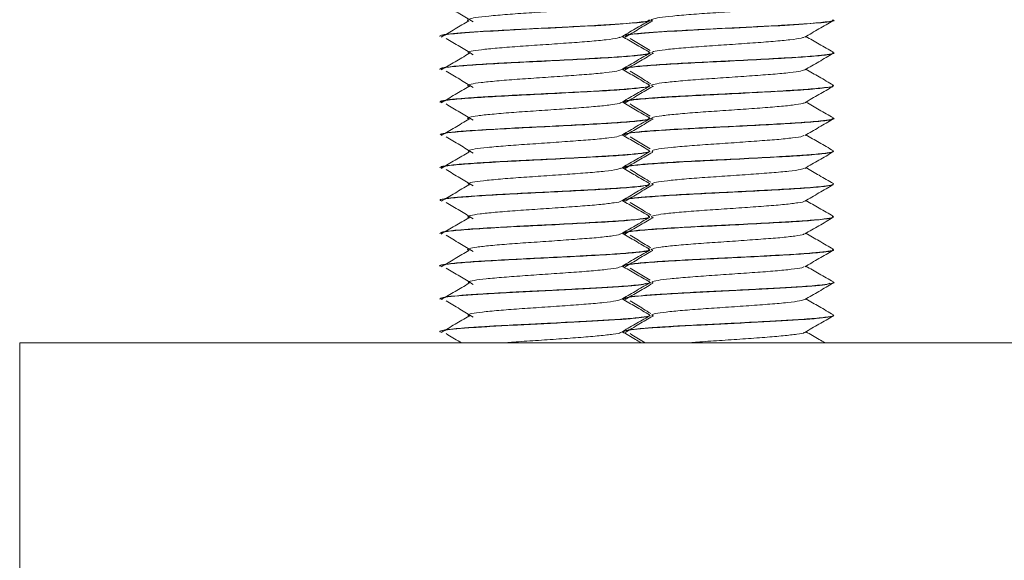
# Model space of a CAD drawing. Header units: millimetres. Extents: x -480 to 1549, y -2911 to -293.
# Tile 97 of 106: x 1358 to 1396, y -376 to -356. Entities that reach past the tile are written whole.
import ezdxf

# ---------------------------------------------------------------- set-up
doc = ezdxf.new("R2010")
doc.units = ezdxf.units.MM

msp = doc.modelspace()

# ---------------------------------------------------------------- linework, layer by layer
at = {"color": 7, "linetype": 'Continuous', "lineweight": 15}
for p, q in [((1382.349, -355.81), (1382.349, -355.799)), ((1389.349, -355.81), (1389.349, -355.799)), ((1374.349, -356.425), (1374.349, -356.435)), ((1381.349, -356.425), (1381.349, -356.435)), ((1382.349, -357.059), (1382.349, -357.05)), ((1389.349, -357.059), (1389.349, -357.05)), ((1374.349, -357.675), (1374.349, -357.684)), ((1381.349, -357.675), (1381.349, -357.684)), ((1382.349, -358.31), (1382.349, -358.3)), ((1389.349, -358.31), (1389.349, -358.3)), ((1374.349, -358.925), (1374.349, -358.935)), ((1381.349, -358.925), (1381.349, -358.935)), ((1382.349, -359.56), (1382.349, -359.55)), ((1389.349, -359.56), (1389.349, -359.55)), ((1374.349, -360.175), (1374.349, -360.184)), ((1381.349, -360.175), (1381.349, -360.184)), ((1382.349, -360.81), (1382.349, -360.8)), ((1389.349, -360.81), (1389.349, -360.8)), ((1374.349, -361.425), (1374.349, -361.435)), ((1381.349, -361.425), (1381.349, -361.435)), ((1382.349, -362.06), (1382.349, -362.05)), ((1389.349, -362.06), (1389.349, -362.05)), ((1374.349, -362.675), (1374.349, -362.684)), ((1381.349, -362.675), (1381.349, -362.684)), ((1382.349, -363.309), (1382.349, -363.3)), ((1389.349, -363.309), (1389.349, -363.3)), ((1374.349, -363.925), (1374.349, -363.935)), ((1381.349, -363.925), (1381.349, -363.935)), ((1382.349, -364.56), (1382.349, -364.55)), ((1389.349, -364.56), (1389.349, -364.55)), ((1374.349, -365.175), (1374.349, -365.185)), ((1381.349, -365.175), (1381.349, -365.185)), ((1382.349, -365.809), (1382.349, -365.8)), ((1389.349, -365.809), (1389.349, -365.8)), ((1374.349, -366.425), (1374.349, -366.434)), ((1381.349, -366.425), (1381.349, -366.434)), ((1382.349, -367.06), (1382.349, -367.05)), ((1389.349, -367.06), (1389.349, -367.05)), ((1374.349, -367.675), (1374.349, -367.685)), ((1381.349, -367.675), (1381.349, -367.685)), ((1358.349, -378.098), (1358.349, -368.098)), ((1358.349, -368.098), (1508.349, -368.098))]:
    msp.add_line(p, q, dxfattribs=at)
for points, knots in [([(1374.594, -355.254), (1374.765, -355.357), (1375.107, -355.565), (1375.446, -355.772), (1375.616, -355.876)], [0, 0, 0, 0, 0.500067, 1, 1, 1, 1]), ([(1375.457, -355.835), (1375.457, -355.835), (1375.37, -355.817), (1375.431, -355.773), (1375.676, -355.712), (1376.195, -355.655), (1376.9, -355.592), (1377.741, -355.533), (1378.638, -355.473), (1379.505, -355.41), (1380.274, -355.354), (1380.85, -355.291), (1381.179, -355.242), (1381.209, -355.214), (1381.217, -355.205)], [0, 0, 0, 0, 0.00021, 0.0965, 0.192864, 0.287585, 0.38445, 0.479619, 0.575418, 0.672101, 0.766699, 0.8634, 0.95916, 1, 1, 1, 1]), ([(1382.457, -355.835), (1382.457, -355.835), (1382.37, -355.817), (1382.43, -355.773), (1382.676, -355.712), (1383.195, -355.655), (1383.9, -355.592), (1384.741, -355.533), (1385.638, -355.473), (1386.505, -355.41), (1387.274, -355.354), (1387.85, -355.291), (1388.179, -355.242), (1388.209, -355.214), (1388.217, -355.205)], [0, 0, 0, 0, 0.000211, 0.0965, 0.192863, 0.287584, 0.384449, 0.479619, 0.575418, 0.672101, 0.766698, 0.8634, 0.95916, 1, 1, 1, 1]), ([(1382.308, -355.799), (1382.313, -355.811), (1382.323, -355.839), (1381.994, -355.887), (1381.351, -355.948), (1380.366, -356.008), (1379.323, -356.063), (1378.166, -356.122), (1376.973, -356.179), (1375.91, -356.24), (1375.114, -356.297), (1374.561, -356.351), (1374.304, -356.396), (1374.361, -356.422), (1374.367, -356.425)], [0, 0, 0, 0, 0.055782, 0.130055, 0.245579, 0.33175, 0.425432, 0.510883, 0.607272, 0.711716, 0.796426, 0.875695, 0.987588, 1, 1, 1, 1]), ([(1375.457, -355.835), (1375.281, -355.939), (1374.93, -356.147), (1374.579, -356.354), (1374.404, -356.458)], [0, 0, 0, 0, 0.499944, 1, 1, 1, 1]), ([(1374.41, -356.435), (1374.44, -356.409), (1374.506, -356.353), (1375.565, -356.271), (1377.169, -356.178), (1379.032, -356.088), (1380.773, -355.999), (1381.937, -355.906), (1382.458, -355.846), (1382.326, -355.813), (1382.315, -355.81)], [0, 0, 0, 0, 0.119687, 0.26336, 0.408852, 0.553264, 0.697516, 0.843143, 0.986776, 1, 1, 1, 1]), ([(1381.249, -356.457), (1381.428, -356.352), (1381.788, -356.143), (1382.148, -355.935), (1382.328, -355.83)], [0, 0, 0, 0, 0.49969, 1, 1, 1, 1]), ([(1389.308, -355.799), (1389.313, -355.811), (1389.323, -355.839), (1388.994, -355.887), (1388.351, -355.948), (1387.366, -356.008), (1386.323, -356.063), (1385.166, -356.122), (1383.973, -356.179), (1382.91, -356.24), (1382.114, -356.297), (1381.561, -356.351), (1381.304, -356.396), (1381.361, -356.422), (1381.367, -356.425)], [0, 0, 0, 0, 0.055783, 0.130056, 0.245579, 0.33175, 0.425432, 0.510883, 0.607272, 0.711716, 0.796426, 0.875695, 0.987587, 1, 1, 1, 1]), ([(1382.457, -355.835), (1382.281, -355.939), (1381.93, -356.147), (1381.579, -356.354), (1381.404, -356.458)], [0, 0, 0, 0, 0.499943, 1, 1, 1, 1]), ([(1381.41, -356.435), (1381.44, -356.409), (1381.506, -356.353), (1382.565, -356.271), (1384.169, -356.178), (1386.032, -356.088), (1387.773, -355.999), (1388.937, -355.906), (1389.458, -355.846), (1389.326, -355.813), (1389.315, -355.81)], [0, 0, 0, 0, 0.119688, 0.26336, 0.408852, 0.553264, 0.697516, 0.843142, 0.986776, 1, 1, 1, 1]), ([(1388.249, -356.457), (1388.428, -356.352), (1388.788, -356.143), (1389.148, -355.935), (1389.328, -355.83)], [0, 0, 0, 0, 0.49969, 1, 1, 1, 1]), ([(1374.594, -356.504), (1374.765, -356.607), (1375.107, -356.815), (1375.446, -357.022), (1375.616, -357.126)], [0, 0, 0, 0, 0.500067, 1, 1, 1, 1]), ([(1375.484, -357.086), (1375.453, -357.071), (1375.382, -357.036), (1375.587, -356.978), (1376.031, -356.921), (1376.693, -356.859), (1377.504, -356.798), (1378.395, -356.74), (1379.277, -356.677), (1380.08, -356.619), (1380.715, -356.558), (1381.125, -356.502), (1381.195, -356.469), (1381.224, -356.455)], [0, 0, 0, 0, 0.071415, 0.168, 0.262424, 0.358787, 0.454608, 0.549381, 0.646065, 0.740712, 0.836694, 0.932946, 1, 1, 1, 1]), ([(1382.338, -357.035), (1382.158, -356.931), (1381.811, -356.729), (1381.463, -356.527), (1381.295, -356.43)], [0, 0, 0, 0, 0.517436, 1, 1, 1, 1]), ([(1381.594, -356.504), (1381.765, -356.607), (1382.021, -356.762), (1382.274, -356.918), (1382.359, -356.969)], [0, 0, 0, 0, 0.668994, 1, 1, 1, 1]), ([(1382.484, -357.086), (1382.453, -357.071), (1382.382, -357.036), (1382.587, -356.978), (1383.031, -356.921), (1383.693, -356.859), (1384.504, -356.798), (1385.395, -356.74), (1386.277, -356.677), (1387.08, -356.619), (1387.715, -356.558), (1388.125, -356.502), (1388.195, -356.469), (1388.224, -356.455)], [0, 0, 0, 0, 0.071416, 0.168001, 0.262425, 0.358787, 0.454608, 0.549381, 0.646065, 0.740712, 0.836694, 0.932946, 1, 1, 1, 1]), ([(1389.338, -357.035), (1389.158, -356.931), (1388.811, -356.729), (1388.463, -356.527), (1388.295, -356.43)], [0, 0, 0, 0, 0.517436, 1, 1, 1, 1]), ([(1382.308, -357.035), (1382.323, -357.039), (1382.424, -357.063), (1382.233, -357.103), (1381.761, -357.164), (1380.989, -357.222), (1379.95, -357.28), (1378.828, -357.339), (1377.613, -357.399), (1376.459, -357.456), (1375.518, -357.517), (1374.793, -357.574), (1374.43, -357.625), (1374.343, -357.66), (1374.349, -357.674), (1374.35, -357.675)], [0, 0, 0, 0, 0.016342, 0.11136, 0.194656, 0.300878, 0.375571, 0.479458, 0.56777, 0.656882, 0.760619, 0.836331, 0.93557, 0.997601, 1, 1, 1, 1]), ([(1374.407, -357.684), (1374.397, -357.673), (1374.366, -357.638), (1374.821, -357.58), (1375.683, -357.514), (1376.873, -357.444), (1378.231, -357.38), (1379.596, -357.308), (1380.829, -357.244), (1381.755, -357.173), (1382.293, -357.113), (1382.298, -357.075), (1382.3, -357.059)], [0, 0, 0, 0, 0.056562, 0.165242, 0.273221, 0.382687, 0.490027, 0.599694, 0.707154, 0.816432, 0.924769, 1, 1, 1, 1]), ([(1375.457, -357.085), (1375.281, -357.189), (1374.93, -357.397), (1374.579, -357.604), (1374.404, -357.708)], [0, 0, 0, 0, 0.499956, 1, 1, 1, 1]), ([(1381.249, -357.707), (1381.428, -357.602), (1381.788, -357.393), (1382.148, -357.185), (1382.328, -357.08)], [0, 0, 0, 0, 0.49969, 1, 1, 1, 1]), ([(1389.308, -357.035), (1389.323, -357.039), (1389.424, -357.063), (1389.233, -357.103), (1388.761, -357.164), (1387.989, -357.222), (1386.95, -357.28), (1385.828, -357.339), (1384.613, -357.399), (1383.459, -357.456), (1382.518, -357.517), (1381.793, -357.574), (1381.43, -357.625), (1381.343, -357.66), (1381.349, -357.674), (1381.35, -357.675)], [0, 0, 0, 0, 0.016341, 0.11136, 0.194656, 0.300878, 0.375572, 0.479458, 0.56777, 0.656882, 0.760619, 0.836331, 0.93557, 0.997601, 1, 1, 1, 1]), ([(1381.407, -357.684), (1381.397, -357.673), (1381.366, -357.638), (1381.821, -357.58), (1382.683, -357.514), (1383.873, -357.444), (1385.231, -357.38), (1386.596, -357.308), (1387.829, -357.244), (1388.755, -357.173), (1389.293, -357.113), (1389.298, -357.075), (1389.3, -357.059)], [0, 0, 0, 0, 0.056562, 0.165243, 0.273221, 0.382687, 0.490027, 0.599695, 0.707154, 0.816432, 0.924769, 1, 1, 1, 1]), ([(1382.457, -357.085), (1382.281, -357.189), (1381.93, -357.397), (1381.579, -357.604), (1381.404, -357.708)], [0, 0, 0, 0, 0.499955, 1, 1, 1, 1]), ([(1388.249, -357.707), (1388.428, -357.602), (1388.788, -357.393), (1389.148, -357.185), (1389.328, -357.08)], [0, 0, 0, 0, 0.49969, 1, 1, 1, 1]), ([(1375.49, -358.335), (1375.462, -358.326), (1375.373, -358.297), (1375.511, -358.245), (1375.885, -358.187), (1376.496, -358.126), (1377.273, -358.064), (1378.15, -358.007), (1379.042, -357.944), (1379.875, -357.884), (1380.563, -357.825), (1381.064, -357.763), (1381.188, -357.724), (1381.249, -357.706)], [0, 0, 0, 0, 0.044573, 0.141318, 0.236225, 0.33203, 0.428506, 0.522978, 0.619601, 0.715067, 0.810285, 0.906976, 1, 1, 1, 1]), ([(1382.338, -358.285), (1382.158, -358.181), (1381.811, -357.979), (1381.463, -357.777), (1381.295, -357.68)], [0, 0, 0, 0, 0.517436, 1, 1, 1, 1]), ([(1382.49, -358.335), (1382.462, -358.326), (1382.373, -358.297), (1382.511, -358.245), (1382.885, -358.187), (1383.496, -358.126), (1384.273, -358.064), (1385.15, -358.007), (1386.042, -357.944), (1386.875, -357.884), (1387.563, -357.825), (1388.064, -357.763), (1388.188, -357.724), (1388.249, -357.706)], [0, 0, 0, 0, 0.044572, 0.141317, 0.236224, 0.332029, 0.428506, 0.522978, 0.6196, 0.715066, 0.810285, 0.906975, 1, 1, 1, 1]), ([(1389.338, -358.285), (1389.158, -358.181), (1388.811, -357.979), (1388.463, -357.777), (1388.295, -357.68)], [0, 0, 0, 0, 0.517436, 1, 1, 1, 1]), ([(1374.594, -357.754), (1374.765, -357.857), (1375.107, -358.065), (1375.446, -358.272), (1375.616, -358.376)], [0, 0, 0, 0, 0.500067, 1, 1, 1, 1]), ([(1381.594, -357.754), (1381.765, -357.857), (1382.029, -358.018), (1382.291, -358.178), (1382.384, -358.234)], [0, 0, 0, 0, 0.64772, 1, 1, 1, 1]), ([(1374.362, -358.935), (1374.397, -358.913), (1374.469, -358.867), (1375.143, -358.804), (1376.158, -358.734), (1377.438, -358.667), (1378.821, -358.599), (1380.145, -358.529), (1381.276, -358.465), (1382.029, -358.393), (1382.38, -358.345), (1382.316, -358.316), (1382.302, -358.31)], [0, 0, 0, 0, 0.103271, 0.210698, 0.320061, 0.428286, 0.536742, 0.645976, 0.753498, 0.86317, 0.970505, 1, 1, 1, 1]), ([(1382.298, -358.3), (1382.312, -358.307), (1382.357, -358.333), (1382.069, -358.377), (1381.478, -358.438), (1380.58, -358.496), (1379.502, -358.553), (1378.297, -358.616), (1377.08, -358.674), (1376.169, -358.725), (1375.582, -358.763), (1375.105, -358.8), (1374.644, -358.841), (1374.346, -358.888), (1374.377, -358.917), (1374.386, -358.925)], [0, 0, 0, 0, 0.03725, 0.119378, 0.226872, 0.31517, 0.399742, 0.510611, 0.600423, 0.692285, 0.750484, 0.782947, 0.86271, 0.962119, 1, 1, 1, 1]), ([(1375.457, -358.335), (1375.281, -358.439), (1374.93, -358.647), (1374.579, -358.854), (1374.404, -358.958)], [0, 0, 0, 0, 0.499956, 1, 1, 1, 1]), ([(1381.249, -358.957), (1381.428, -358.852), (1381.788, -358.643), (1382.148, -358.435), (1382.328, -358.33)], [0, 0, 0, 0, 0.49969, 1, 1, 1, 1]), ([(1381.362, -358.935), (1381.397, -358.913), (1381.469, -358.867), (1382.143, -358.804), (1383.158, -358.734), (1384.438, -358.667), (1385.821, -358.599), (1387.145, -358.529), (1388.276, -358.465), (1389.029, -358.393), (1389.38, -358.345), (1389.316, -358.316), (1389.302, -358.31)], [0, 0, 0, 0, 0.103271, 0.210698, 0.320061, 0.428286, 0.536742, 0.645976, 0.753497, 0.86317, 0.970505, 1, 1, 1, 1]), ([(1389.298, -358.3), (1389.312, -358.307), (1389.357, -358.333), (1389.069, -358.377), (1388.478, -358.438), (1387.58, -358.496), (1386.502, -358.553), (1385.297, -358.616), (1384.08, -358.674), (1383.169, -358.725), (1382.582, -358.763), (1382.105, -358.8), (1381.644, -358.841), (1381.346, -358.888), (1381.377, -358.917), (1381.386, -358.925)], [0, 0, 0, 0, 0.03725, 0.119378, 0.226872, 0.31517, 0.399741, 0.51061, 0.600423, 0.692285, 0.750484, 0.782946, 0.86271, 0.962119, 1, 1, 1, 1]), ([(1382.457, -358.335), (1382.281, -358.439), (1381.93, -358.647), (1381.579, -358.854), (1381.404, -358.958)], [0, 0, 0, 0, 0.499955, 1, 1, 1, 1]), ([(1388.249, -358.957), (1388.428, -358.852), (1388.788, -358.643), (1389.148, -358.435), (1389.328, -358.33)], [0, 0, 0, 0, 0.49969, 1, 1, 1, 1]), ([(1374.594, -359.004), (1374.765, -359.107), (1375.107, -359.315), (1375.446, -359.522), (1375.616, -359.626)], [0, 0, 0, 0, 0.500067, 1, 1, 1, 1]), ([(1375.476, -359.585), (1375.462, -359.582), (1375.369, -359.558), (1375.456, -359.512), (1375.755, -359.452), (1376.313, -359.394), (1377.048, -359.33), (1377.906, -359.273), (1378.804, -359.211), (1379.658, -359.149), (1380.4, -359.092), (1380.931, -359.029), (1381.213, -358.986), (1381.223, -358.961), (1381.225, -358.956)], [0, 0, 0, 0, 0.017966, 0.114643, 0.210562, 0.305683, 0.402595, 0.497393, 0.593722, 0.690112, 0.784873, 0.881772, 0.976965, 1, 1, 1, 1]), ([(1382.338, -359.535), (1382.158, -359.431), (1381.811, -359.229), (1381.463, -359.027), (1381.295, -358.93)], [0, 0, 0, 0, 0.517436, 1, 1, 1, 1]), ([(1381.594, -359.004), (1381.765, -359.107), (1382.021, -359.263), (1382.276, -359.419), (1382.361, -359.471)], [0, 0, 0, 0, 0.666827, 1, 1, 1, 1]), ([(1382.476, -359.585), (1382.462, -359.582), (1382.369, -359.558), (1382.456, -359.512), (1382.755, -359.452), (1383.313, -359.394), (1384.048, -359.33), (1384.906, -359.273), (1385.804, -359.211), (1386.658, -359.149), (1387.4, -359.092), (1387.931, -359.029), (1388.213, -358.986), (1388.223, -358.961), (1388.225, -358.956)], [0, 0, 0, 0, 0.0179655, 0.1146425, 0.2105626, 0.3056842, 0.4025957, 0.4973928, 0.5937256, 0.6901122, 0.7848736, 0.881772, 0.976966, 1, 1, 1, 1]), ([(1389.338, -359.535), (1389.158, -359.431), (1388.811, -359.229), (1388.463, -359.027), (1388.295, -358.93)], [0, 0, 0, 0, 0.517436, 1, 1, 1, 1]), ([(1382.32, -359.535), (1382.329, -359.537), (1382.42, -359.558), (1382.267, -359.595), (1381.868, -359.653), (1381.121, -359.713), (1380.142, -359.769), (1379.08, -359.825), (1377.905, -359.885), (1376.644, -359.945), (1375.751, -360.003), (1375.299, -360.033), (1375.195, -360.044), (1375.181, -360.044), (1375.176, -360.045), (1375.175, -360.045), (1375.175, -360.045), (1375.175, -360.045), (1375.175, -360.045), (1375.175, -360.045), (1375.173, -360.045), (1375.167, -360.045), (1375.155, -360.047), (1375.13, -360.048), (1375.081, -360.053), (1374.934, -360.065), (1374.738, -360.084), (1374.436, -360.123), (1374.399, -360.153), (1374.373, -360.175)], [0, 0, 0, 0, 0.009213, 0.093856, 0.180195, 0.287696, 0.362429, 0.45577, 0.54637, 0.633946, 0.75724, 0.790419, 0.794158, 0.796073, 0.796103, 0.796118, 0.796122, 0.796124, 0.796127, 0.796137, 0.796223, 0.796922, 0.798318, 0.801109, 0.806692, 0.817857, 0.861471, 0.900652, 1, 1, 1, 1]), ([(1374.403, -360.184), (1374.389, -360.176), (1374.336, -360.145), (1374.727, -360.09), (1375.529, -360.025), (1376.681, -359.953), (1378.023, -359.89), (1379.398, -359.818), (1380.66, -359.753), (1381.641, -359.684), (1382.256, -359.619), (1382.299, -359.578), (1382.319, -359.56)], [0, 0, 0, 0, 0.040096, 0.149241, 0.256818, 0.366465, 0.473775, 0.583331, 0.691136, 0.80002, 0.908903, 1, 1, 1, 1]), ([(1375.457, -359.585), (1375.281, -359.689), (1374.93, -359.897), (1374.579, -360.104), (1374.404, -360.208)], [0, 0, 0, 0, 0.499956, 1, 1, 1, 1]), ([(1381.249, -360.207), (1381.428, -360.102), (1381.788, -359.893), (1382.148, -359.685), (1382.328, -359.58)], [0, 0, 0, 0, 0.49969, 1, 1, 1, 1]), ([(1389.32, -359.535), (1389.329, -359.537), (1389.42, -359.558), (1389.267, -359.595), (1388.868, -359.653), (1388.121, -359.713), (1387.142, -359.769), (1386.08, -359.825), (1384.905, -359.885), (1383.644, -359.945), (1382.751, -360.002), (1382.299, -360.034), (1382.195, -360.043), (1382.181, -360.044), (1382.176, -360.045), (1382.175, -360.045), (1382.175, -360.045), (1382.175, -360.045), (1382.175, -360.045), (1382.175, -360.045), (1382.173, -360.045), (1382.168, -360.045), (1382.155, -360.047), (1382.13, -360.048), (1382.08, -360.053), (1381.934, -360.065), (1381.738, -360.084), (1381.436, -360.123), (1381.399, -360.153), (1381.373, -360.175)], [0, 0, 0, 0, 0.009214, 0.093855, 0.180195, 0.287696, 0.362428, 0.45577, 0.546369, 0.633946, 0.75724, 0.790418, 0.794158, 0.796073, 0.796102, 0.796117, 0.796122, 0.796123, 0.796126, 0.796137, 0.796223, 0.796922, 0.798318, 0.801109, 0.806691, 0.817856, 0.861471, 0.900652, 1, 1, 1, 1]), ([(1381.403, -360.184), (1381.389, -360.176), (1381.336, -360.145), (1381.727, -360.09), (1382.529, -360.025), (1383.681, -359.953), (1385.023, -359.89), (1386.398, -359.818), (1387.66, -359.753), (1388.641, -359.684), (1389.256, -359.619), (1389.299, -359.578), (1389.319, -359.56)], [0, 0, 0, 0, 0.040096, 0.14924, 0.256819, 0.366465, 0.473775, 0.583331, 0.691136, 0.80002, 0.908903, 1, 1, 1, 1]), ([(1382.457, -359.585), (1382.281, -359.689), (1381.93, -359.897), (1381.579, -360.104), (1381.404, -360.208)], [0, 0, 0, 0, 0.499955, 1, 1, 1, 1]), ([(1388.249, -360.207), (1388.428, -360.102), (1388.788, -359.893), (1389.148, -359.685), (1389.328, -359.58)], [0, 0, 0, 0, 0.49969, 1, 1, 1, 1]), ([(1374.594, -360.254), (1374.765, -360.357), (1375.107, -360.565), (1375.446, -360.772), (1375.616, -360.876)], [0, 0, 0, 0, 0.500067, 1, 1, 1, 1]), ([(1375.467, -360.836), (1375.443, -360.817), (1375.392, -360.778), (1375.651, -360.717), (1376.14, -360.66), (1376.834, -360.597), (1377.666, -360.538), (1378.561, -360.479), (1379.434, -360.415), (1380.214, -360.359), (1380.809, -360.296), (1381.162, -360.245), (1381.203, -360.215), (1381.217, -360.205)], [0, 0, 0, 0, 0.089935, 0.186261, 0.280693, 0.377292, 0.472526, 0.567839, 0.664416, 0.758835, 0.855201, 0.95101, 1, 1, 1, 1]), ([(1382.338, -360.785), (1382.158, -360.681), (1381.811, -360.479), (1381.463, -360.277), (1381.295, -360.18)], [0, 0, 0, 0, 0.517436, 1, 1, 1, 1]), ([(1381.594, -360.254), (1381.765, -360.357), (1382.02, -360.512), (1382.273, -360.666), (1382.356, -360.717)], [0, 0, 0, 0, 0.6714583, 1, 1, 1, 1]), ([(1382.467, -360.836), (1382.443, -360.817), (1382.392, -360.778), (1382.651, -360.717), (1383.14, -360.66), (1383.834, -360.597), (1384.666, -360.538), (1385.561, -360.479), (1386.434, -360.415), (1387.214, -360.359), (1387.809, -360.296), (1388.162, -360.245), (1388.203, -360.215), (1388.217, -360.205)], [0, 0, 0, 0, 0.089935, 0.186261, 0.280693, 0.377292, 0.472526, 0.567839, 0.664417, 0.758836, 0.855202, 0.95101, 1, 1, 1, 1]), ([(1389.338, -360.785), (1389.158, -360.681), (1388.811, -360.479), (1388.463, -360.277), (1388.295, -360.18)], [0, 0, 0, 0, 0.517436, 1, 1, 1, 1]), ([(1382.305, -360.8), (1382.319, -360.806), (1382.374, -360.83), (1382.112, -360.871), (1381.58, -360.929), (1380.761, -360.986), (1379.718, -361.042), (1378.739, -361.093), (1377.971, -361.132), (1377.27, -361.165), (1376.358, -361.212), (1375.407, -361.275), (1374.739, -361.33), (1374.378, -361.381), (1374.383, -361.413), (1374.385, -361.425)], [0, 0, 0, 0, 0.027281, 0.11299, 0.212249, 0.295526, 0.38181, 0.495537, 0.528513, 0.565841, 0.664766, 0.758281, 0.850581, 0.942884, 1, 1, 1, 1]), ([(1374.387, -361.435), (1374.401, -361.416), (1374.43, -361.374), (1375.021, -361.313), (1375.986, -361.244), (1377.237, -361.176), (1378.615, -361.11), (1379.956, -361.039), (1381.125, -360.975), (1381.942, -360.903), (1382.352, -360.852), (1382.305, -360.819), (1382.292, -360.81)], [0, 0, 0, 0, 0.086998, 0.194712, 0.303689, 0.412465, 0.52036, 0.629871, 0.737195, 0.846855, 0.954366, 1, 1, 1, 1]), ([(1375.457, -360.835), (1375.281, -360.939), (1374.93, -361.147), (1374.579, -361.354), (1374.404, -361.458)], [0, 0, 0, 0, 0.499956, 1, 1, 1, 1]), ([(1381.249, -361.457), (1381.428, -361.352), (1381.788, -361.143), (1382.148, -360.935), (1382.328, -360.83)], [0, 0, 0, 0, 0.49969, 1, 1, 1, 1]), ([(1389.305, -360.8), (1389.319, -360.806), (1389.374, -360.83), (1389.112, -360.871), (1388.58, -360.929), (1387.761, -360.986), (1386.718, -361.042), (1385.739, -361.093), (1384.971, -361.132), (1384.27, -361.165), (1383.358, -361.212), (1382.407, -361.275), (1381.739, -361.33), (1381.378, -361.381), (1381.383, -361.413), (1381.385, -361.425)], [0, 0, 0, 0, 0.027281, 0.112989, 0.212249, 0.295526, 0.38181, 0.495536, 0.528513, 0.56584, 0.664766, 0.758281, 0.85058, 0.942883, 1, 1, 1, 1]), ([(1381.387, -361.435), (1381.401, -361.416), (1381.43, -361.374), (1382.021, -361.313), (1382.986, -361.244), (1384.237, -361.176), (1385.615, -361.11), (1386.956, -361.039), (1388.125, -360.975), (1388.942, -360.903), (1389.352, -360.852), (1389.305, -360.819), (1389.292, -360.81)], [0, 0, 0, 0, 0.086996, 0.194711, 0.303688, 0.412464, 0.52036, 0.629871, 0.737194, 0.846854, 0.954366, 1, 1, 1, 1]), ([(1382.457, -360.835), (1382.281, -360.939), (1381.93, -361.147), (1381.579, -361.354), (1381.404, -361.458)], [0, 0, 0, 0, 0.499955, 1, 1, 1, 1]), ([(1388.249, -361.457), (1388.428, -361.352), (1388.788, -361.143), (1389.148, -360.935), (1389.328, -360.83)], [0, 0, 0, 0, 0.49969, 1, 1, 1, 1]), ([(1375.488, -362.085), (1375.457, -362.073), (1375.379, -362.04), (1375.561, -361.983), (1375.983, -361.926), (1376.629, -361.864), (1377.431, -361.803), (1378.318, -361.746), (1379.203, -361.682), (1380.016, -361.624), (1380.669, -361.563), (1381.107, -361.505), (1381.193, -361.471), (1381.23, -361.455)], [0, 0, 0, 0, 0.062919, 0.159567, 0.254063, 0.350262, 0.446303, 0.540903, 0.637579, 0.732409, 0.828158, 0.924561, 1, 1, 1, 1]), ([(1382.338, -362.035), (1382.158, -361.931), (1381.811, -361.729), (1381.463, -361.527), (1381.295, -361.43)], [0, 0, 0, 0, 0.517436, 1, 1, 1, 1]), ([(1382.488, -362.085), (1382.457, -362.073), (1382.379, -362.04), (1382.561, -361.983), (1382.983, -361.926), (1383.629, -361.864), (1384.431, -361.803), (1385.318, -361.746), (1386.203, -361.682), (1387.016, -361.624), (1387.669, -361.563), (1388.107, -361.505), (1388.193, -361.471), (1388.23, -361.455)], [0, 0, 0, 0, 0.06292, 0.159568, 0.254064, 0.350262, 0.446303, 0.540904, 0.637579, 0.73241, 0.828158, 0.924561, 1, 1, 1, 1]), ([(1389.338, -362.035), (1389.158, -361.931), (1388.811, -361.729), (1388.463, -361.527), (1388.295, -361.43)], [0, 0, 0, 0, 0.517436, 1, 1, 1, 1]), ([(1374.594, -361.504), (1374.765, -361.607), (1375.107, -361.815), (1375.446, -362.022), (1375.616, -362.126)], [0, 0, 0, 0, 0.500067, 1, 1, 1, 1]), ([(1381.594, -361.504), (1381.765, -361.607), (1382.028, -361.767), (1382.29, -361.927), (1382.381, -361.983)], [0, 0, 0, 0, 0.649689, 1, 1, 1, 1]), ([(1374.388, -362.684), (1374.376, -362.68), (1374.308, -362.652), (1374.643, -362.599), (1375.381, -362.536), (1376.494, -362.464), (1377.816, -362.4), (1379.197, -362.329), (1380.485, -362.262), (1381.518, -362.195), (1382.216, -362.125), (1382.304, -362.082), (1382.348, -362.06)], [0, 0, 0, 0, 0.0236803, 0.1331581, 0.2405227, 0.3502118, 0.4576834, 0.5669943, 0.6753325, 0.783687, 0.892988, 1, 1, 1, 1]), ([(1382.33, -362.035), (1382.334, -362.052), (1382.342, -362.086), (1381.965, -362.142), (1381.274, -362.203), (1380.314, -362.26), (1379.308, -362.313), (1378.141, -362.374), (1376.987, -362.428), (1375.958, -362.487), (1375.158, -362.544), (1374.718, -362.584), (1374.468, -362.623), (1374.332, -362.65), (1374.373, -362.669), (1374.385, -362.675)], [0, 0, 0, 0, 0.075458, 0.158245, 0.277563, 0.345522, 0.436608, 0.528005, 0.616179, 0.708467, 0.796447, 0.87584, 0.90978, 0.975403, 1, 1, 1, 1]), ([(1375.457, -362.085), (1375.281, -362.189), (1374.93, -362.397), (1374.579, -362.604), (1374.404, -362.708)], [0, 0, 0, 0, 0.499956, 1, 1, 1, 1]), ([(1381.249, -362.707), (1381.428, -362.602), (1381.788, -362.393), (1382.148, -362.185), (1382.328, -362.08)], [0, 0, 0, 0, 0.49969, 1, 1, 1, 1]), ([(1381.388, -362.684), (1381.376, -362.68), (1381.308, -362.652), (1381.643, -362.599), (1382.381, -362.536), (1383.494, -362.464), (1384.816, -362.4), (1386.197, -362.329), (1387.485, -362.262), (1388.518, -362.195), (1389.216, -362.125), (1389.304, -362.082), (1389.348, -362.06)], [0, 0, 0, 0, 0.023681, 0.133158, 0.240524, 0.350212, 0.457684, 0.566995, 0.675333, 0.783687, 0.892988, 1, 1, 1, 1]), ([(1389.33, -362.035), (1389.334, -362.052), (1389.342, -362.086), (1388.965, -362.142), (1388.274, -362.203), (1387.314, -362.26), (1386.308, -362.313), (1385.141, -362.374), (1383.987, -362.428), (1382.958, -362.487), (1382.158, -362.544), (1381.718, -362.584), (1381.468, -362.623), (1381.332, -362.65), (1381.373, -362.669), (1381.385, -362.675)], [0, 0, 0, 0, 0.075459, 0.158245, 0.277563, 0.345522, 0.436608, 0.528005, 0.616179, 0.708468, 0.796447, 0.87584, 0.90978, 0.975404, 1, 1, 1, 1]), ([(1382.457, -362.085), (1382.281, -362.189), (1381.93, -362.397), (1381.579, -362.604), (1381.404, -362.708)], [0, 0, 0, 0, 0.499955, 1, 1, 1, 1]), ([(1388.249, -362.707), (1388.428, -362.602), (1388.788, -362.393), (1389.148, -362.185), (1389.328, -362.08)], [0, 0, 0, 0, 0.49969, 1, 1, 1, 1]), ([(1374.594, -362.754), (1374.765, -362.857), (1375.107, -363.065), (1375.446, -363.272), (1375.616, -363.376)], [0, 0, 0, 0, 0.500055, 1, 1, 1, 1]), ([(1375.488, -363.335), (1375.463, -363.328), (1375.371, -363.301), (1375.491, -363.25), (1375.842, -363.192), (1376.437, -363.132), (1377.201, -363.069), (1378.073, -363.012), (1378.968, -362.949), (1379.806, -362.889), (1380.519, -362.831), (1381.003, -362.767), (1381.245, -362.729), (1381.242, -362.708), (1381.242, -362.706)], [0, 0, 0, 0, 0.036208, 0.133079, 0.228388, 0.324095, 0.420854, 0.515484, 0.61216, 0.708064, 0.803191, 0.900095, 0.994881, 1, 1, 1, 1]), ([(1382.338, -363.285), (1382.158, -363.181), (1381.811, -362.979), (1381.463, -362.777), (1381.295, -362.68)], [0, 0, 0, 0, 0.517436, 1, 1, 1, 1]), ([(1381.594, -362.754), (1381.765, -362.857), (1382.03, -363.018), (1382.293, -363.179), (1382.387, -363.236)], [0, 0, 0, 0, 0.644973, 1, 1, 1, 1]), ([(1382.488, -363.335), (1382.463, -363.328), (1382.371, -363.301), (1382.491, -363.25), (1382.842, -363.192), (1383.437, -363.132), (1384.201, -363.069), (1385.073, -363.012), (1385.968, -362.949), (1386.806, -362.889), (1387.519, -362.831), (1388.003, -362.767), (1388.245, -362.729), (1388.242, -362.708), (1388.242, -362.706)], [0, 0, 0, 0, 0.036208, 0.133079, 0.228387, 0.324095, 0.420854, 0.515484, 0.612161, 0.708063, 0.803191, 0.900095, 0.99488, 1, 1, 1, 1]), ([(1389.338, -363.285), (1389.158, -363.181), (1388.811, -362.979), (1388.463, -362.777), (1388.295, -362.68)], [0, 0, 0, 0, 0.517436, 1, 1, 1, 1]), ([(1382.287, -363.285), (1382.313, -363.293), (1382.389, -363.318), (1382.198, -363.359), (1381.758, -363.413), (1380.996, -363.472), (1379.984, -363.528), (1378.841, -363.588), (1377.669, -363.646), (1376.492, -363.704), (1375.537, -363.765), (1374.825, -363.822), (1374.414, -363.872), (1374.384, -363.909), (1374.371, -363.925)], [0, 0, 0, 0, 0.037834, 0.111072, 0.201628, 0.292237, 0.375625, 0.480492, 0.564147, 0.647181, 0.766049, 0.832219, 0.925227, 1, 1, 1, 1]), ([(1374.403, -363.935), (1374.4, -363.92), (1374.394, -363.882), (1374.909, -363.823), (1375.82, -363.755), (1377.039, -363.685), (1378.408, -363.621), (1379.763, -363.549), (1380.97, -363.485), (1381.836, -363.414), (1382.288, -363.365), (1382.283, -363.336), (1382.282, -363.33)], [0, 0, 0, 0, 0.072994, 0.184853, 0.296992, 0.409903, 0.521063, 0.634438, 0.745393, 0.858621, 0.970157, 1, 1, 1, 1]), ([(1375.457, -363.335), (1375.281, -363.439), (1374.93, -363.647), (1374.579, -363.854), (1374.404, -363.958)], [0, 0, 0, 0, 0.499956, 1, 1, 1, 1]), ([(1381.249, -363.957), (1381.428, -363.852), (1381.788, -363.643), (1382.148, -363.435), (1382.328, -363.33)], [0, 0, 0, 0, 0.49969, 1, 1, 1, 1]), ([(1389.287, -363.285), (1389.313, -363.293), (1389.389, -363.318), (1389.198, -363.359), (1388.758, -363.413), (1387.996, -363.472), (1386.984, -363.528), (1385.841, -363.588), (1384.669, -363.646), (1383.492, -363.704), (1382.537, -363.765), (1381.825, -363.822), (1381.414, -363.872), (1381.384, -363.909), (1381.371, -363.925)], [0, 0, 0, 0, 0.037834, 0.111072, 0.201627, 0.292237, 0.375626, 0.480492, 0.564147, 0.647181, 0.766049, 0.832219, 0.925227, 1, 1, 1, 1]), ([(1381.403, -363.935), (1381.4, -363.92), (1381.394, -363.882), (1381.909, -363.823), (1382.82, -363.755), (1384.039, -363.685), (1385.408, -363.621), (1386.763, -363.549), (1387.97, -363.485), (1388.836, -363.414), (1389.288, -363.365), (1389.283, -363.336), (1389.282, -363.33)], [0, 0, 0, 0, 0.072993, 0.184852, 0.296992, 0.409902, 0.521063, 0.634437, 0.745393, 0.858621, 0.970156, 1, 1, 1, 1]), ([(1382.457, -363.335), (1382.281, -363.439), (1381.93, -363.647), (1381.579, -363.854), (1381.404, -363.958)], [0, 0, 0, 0, 0.499955, 1, 1, 1, 1]), ([(1388.249, -363.957), (1388.428, -363.852), (1388.788, -363.643), (1389.148, -363.435), (1389.328, -363.33)], [0, 0, 0, 0, 0.49969, 1, 1, 1, 1]), ([(1374.594, -364.004), (1374.765, -364.107), (1375.107, -364.315), (1375.446, -364.522), (1375.616, -364.626)], [0, 0, 0, 0, 0.500055, 1, 1, 1, 1]), ([(1375.468, -364.585), (1375.46, -364.583), (1375.368, -364.562), (1375.443, -364.517), (1375.717, -364.456), (1376.258, -364.399), (1376.979, -364.335), (1377.83, -364.278), (1378.728, -364.217), (1379.588, -364.154), (1380.343, -364.098), (1380.895, -364.034), (1381.197, -363.989), (1381.216, -363.962), (1381.22, -363.956)], [0, 0, 0, 0, 0.009615, 0.106149, 0.202306, 0.297231, 0.394156, 0.489109, 0.58523, 0.68179, 0.776461, 0.873305, 0.968764, 1, 1, 1, 1]), ([(1382.338, -364.535), (1382.158, -364.431), (1381.811, -364.229), (1381.463, -364.027), (1381.295, -363.93)], [0, 0, 0, 0, 0.517436, 1, 1, 1, 1]), ([(1381.594, -364.004), (1381.765, -364.107), (1382.026, -364.266), (1382.286, -364.425), (1382.375, -364.479)], [0, 0, 0, 0, 0.654471, 1, 1, 1, 1]), ([(1382.468, -364.585), (1382.46, -364.583), (1382.368, -364.562), (1382.443, -364.517), (1382.717, -364.456), (1383.258, -364.399), (1383.979, -364.335), (1384.83, -364.278), (1385.728, -364.217), (1386.588, -364.154), (1387.343, -364.098), (1387.895, -364.034), (1388.197, -363.989), (1388.216, -363.962), (1388.22, -363.956)], [0, 0, 0, 0, 0.009615, 0.106149, 0.202308, 0.297231, 0.394156, 0.489109, 0.585229, 0.68179, 0.776461, 0.873305, 0.968763, 1, 1, 1, 1]), ([(1389.338, -364.535), (1389.158, -364.431), (1388.811, -364.229), (1388.463, -364.027), (1388.295, -363.93)], [0, 0, 0, 0, 0.517436, 1, 1, 1, 1]), ([(1374.363, -365.185), (1374.358, -365.183), (1374.283, -365.159), (1374.571, -365.109), (1375.24, -365.046), (1376.312, -364.974), (1377.61, -364.909), (1378.996, -364.84), (1380.302, -364.771), (1381.398, -364.706), (1382.094, -364.634), (1382.402, -364.59), (1382.329, -364.563), (1382.32, -364.56)], [0, 0, 0, 0, 0.007372, 0.117034, 0.224362, 0.333945, 0.441755, 0.550673, 0.659562, 0.767399, 0.87697, 0.984302, 1, 1, 1, 1]), ([(1382.295, -364.55), (1382.309, -364.558), (1382.362, -364.586), (1382.051, -364.629), (1381.455, -364.689), (1380.636, -364.743), (1379.58, -364.799), (1378.433, -364.859), (1377.212, -364.918), (1376.167, -364.974), (1375.277, -365.034), (1374.657, -365.089), (1374.347, -365.138), (1374.38, -365.166), (1374.39, -365.175)], [0, 0, 0, 0, 0.038247, 0.133141, 0.220165, 0.315062, 0.390538, 0.500847, 0.588017, 0.682557, 0.771781, 0.865181, 0.960799, 1, 1, 1, 1]), ([(1375.457, -364.585), (1375.281, -364.689), (1374.93, -364.897), (1374.579, -365.104), (1374.404, -365.208)], [0, 0, 0, 0, 0.49995, 1, 1, 1, 1]), ([(1381.249, -365.207), (1381.428, -365.102), (1381.788, -364.893), (1382.148, -364.685), (1382.328, -364.58)], [0, 0, 0, 0, 0.49969, 1, 1, 1, 1]), ([(1381.363, -365.185), (1381.358, -365.183), (1381.283, -365.159), (1381.571, -365.109), (1382.24, -365.046), (1383.312, -364.974), (1384.61, -364.909), (1385.996, -364.84), (1387.302, -364.771), (1388.398, -364.706), (1389.094, -364.634), (1389.402, -364.59), (1389.329, -364.563), (1389.32, -364.56)], [0, 0, 0, 0, 0.007372, 0.117034, 0.224362, 0.333945, 0.441755, 0.550674, 0.659562, 0.767399, 0.876971, 0.984303, 1, 1, 1, 1]), ([(1389.295, -364.55), (1389.31, -364.558), (1389.362, -364.586), (1389.051, -364.629), (1388.455, -364.689), (1387.636, -364.743), (1386.58, -364.799), (1385.433, -364.859), (1384.212, -364.918), (1383.167, -364.974), (1382.277, -365.034), (1381.657, -365.089), (1381.347, -365.138), (1381.38, -365.166), (1381.39, -365.175)], [0, 0, 0, 0, 0.038247, 0.13314, 0.220165, 0.315061, 0.390538, 0.500846, 0.588017, 0.682557, 0.77178, 0.86518, 0.960798, 1, 1, 1, 1]), ([(1382.457, -364.585), (1382.281, -364.689), (1381.93, -364.897), (1381.579, -365.104), (1381.404, -365.208)], [0, 0, 0, 0, 0.499949, 1, 1, 1, 1]), ([(1388.249, -365.207), (1388.428, -365.102), (1388.788, -364.893), (1389.148, -364.685), (1389.328, -364.58)], [0, 0, 0, 0, 0.49969, 1, 1, 1, 1]), ([(1375.476, -365.836), (1375.448, -365.819), (1375.387, -365.782), (1375.621, -365.722), (1376.089, -365.665), (1376.768, -365.603), (1377.592, -365.543), (1378.485, -365.484), (1379.362, -365.421), (1380.153, -365.364), (1380.767, -365.302), (1381.145, -365.248), (1381.199, -365.217), (1381.219, -365.205)], [0, 0, 0, 0, 0.0814, 0.177866, 0.272265, 0.368777, 0.464302, 0.559337, 0.655985, 0.750478, 0.846688, 0.942722, 1, 1, 1, 1]), ([(1382.338, -365.785), (1382.158, -365.681), (1381.811, -365.479), (1381.463, -365.277), (1381.295, -365.18)], [0, 0, 0, 0, 0.517443, 1, 1, 1, 1]), ([(1382.476, -365.836), (1382.448, -365.819), (1382.387, -365.782), (1382.621, -365.722), (1383.089, -365.665), (1383.768, -365.603), (1384.592, -365.543), (1385.485, -365.484), (1386.362, -365.421), (1387.153, -365.364), (1387.767, -365.302), (1388.145, -365.248), (1388.199, -365.217), (1388.219, -365.205)], [0, 0, 0, 0, 0.081401, 0.177867, 0.272264, 0.368776, 0.464301, 0.559337, 0.655984, 0.750478, 0.846687, 0.942722, 1, 1, 1, 1]), ([(1389.338, -365.785), (1389.158, -365.681), (1388.811, -365.479), (1388.463, -365.277), (1388.295, -365.18)], [0, 0, 0, 0, 0.517443, 1, 1, 1, 1]), ([(1374.594, -365.254), (1374.765, -365.357), (1375.107, -365.565), (1375.446, -365.772), (1375.616, -365.876)], [0, 0, 0, 0, 0.500055, 1, 1, 1, 1]), ([(1381.594, -365.254), (1381.765, -365.357), (1382.022, -365.513), (1382.276, -365.669), (1382.361, -365.721)], [0, 0, 0, 0, 0.666565, 1, 1, 1, 1]), ([(1382.323, -365.785), (1382.331, -365.787), (1382.42, -365.807), (1382.278, -365.843), (1381.905, -365.899), (1381.174, -365.96), (1380.17, -366.018), (1379.096, -366.075), (1377.95, -366.133), (1376.779, -366.189), (1375.765, -366.249), (1375.008, -366.306), (1374.468, -366.361), (1374.399, -366.401), (1374.359, -366.425)], [0, 0, 0, 0, 0.0074577, 0.0925006, 0.1688391, 0.28308, 0.3629374, 0.45244, 0.5454388, 0.6276371, 0.7320788, 0.8165309, 0.8937661, 1, 1, 1, 1]), ([(1374.463, -366.434), (1374.432, -366.423), (1374.306, -366.378), (1375.149, -366.3), (1376.793, -366.195), (1378.916, -366.095), (1380.833, -365.995), (1382.088, -365.904), (1382.173, -365.85), (1382.204, -365.83)], [0, 0, 0, 0, 0.055782, 0.223669, 0.39345, 0.561276, 0.729396, 0.899105, 1, 1, 1, 1]), ([(1375.457, -365.835), (1375.281, -365.939), (1374.93, -366.147), (1374.579, -366.354), (1374.404, -366.458)], [0, 0, 0, 0, 0.49995, 1, 1, 1, 1]), ([(1381.249, -366.457), (1381.428, -366.352), (1381.788, -366.143), (1382.148, -365.935), (1382.328, -365.83)], [0, 0, 0, 0, 0.49969, 1, 1, 1, 1]), ([(1389.323, -365.785), (1389.331, -365.787), (1389.42, -365.807), (1389.278, -365.843), (1388.905, -365.899), (1388.174, -365.96), (1387.17, -366.018), (1386.096, -366.075), (1384.95, -366.133), (1383.779, -366.189), (1382.765, -366.249), (1382.008, -366.306), (1381.468, -366.361), (1381.399, -366.401), (1381.359, -366.425)], [0, 0, 0, 0, 0.007458, 0.092501, 0.16884, 0.28308, 0.362938, 0.45244, 0.545439, 0.627637, 0.732079, 0.81653, 0.893766, 1, 1, 1, 1]), ([(1381.463, -366.434), (1381.432, -366.423), (1381.306, -366.378), (1382.149, -366.3), (1383.793, -366.195), (1385.916, -366.095), (1387.833, -365.995), (1389.088, -365.904), (1389.173, -365.85), (1389.204, -365.83)], [0, 0, 0, 0, 0.055782, 0.22367, 0.393451, 0.561276, 0.729396, 0.899105, 1, 1, 1, 1]), ([(1382.457, -365.835), (1382.281, -365.939), (1381.93, -366.147), (1381.579, -366.354), (1381.404, -366.458)], [0, 0, 0, 0, 0.499949, 1, 1, 1, 1]), ([(1388.249, -366.457), (1388.428, -366.352), (1388.788, -366.143), (1389.148, -365.935), (1389.328, -365.83)], [0, 0, 0, 0, 0.49969, 1, 1, 1, 1]), ([(1374.594, -366.504), (1374.765, -366.607), (1375.107, -366.815), (1375.446, -367.022), (1375.616, -367.126)], [0, 0, 0, 0, 0.500055, 1, 1, 1, 1]), ([(1375.49, -367.085), (1375.46, -367.074), (1375.376, -367.043), (1375.537, -366.989), (1375.937, -366.931), (1376.567, -366.87), (1377.358, -366.808), (1378.24, -366.751), (1379.129, -366.687), (1379.951, -366.629), (1380.621, -366.569), (1381.088, -366.509), (1381.191, -366.472), (1381.238, -366.455)], [0, 0, 0, 0, 0.054443, 0.151119, 0.245738, 0.341737, 0.437963, 0.532437, 0.62907, 0.724134, 0.819616, 0.916134, 1, 1, 1, 1]), ([(1382.338, -367.035), (1382.158, -366.931), (1381.811, -366.729), (1381.463, -366.527), (1381.295, -366.43)], [0, 0, 0, 0, 0.517443, 1, 1, 1, 1]), ([(1381.594, -366.504), (1381.765, -366.607), (1382.029, -366.768), (1382.291, -366.928), (1382.383, -366.984)], [0, 0, 0, 0, 0.6478554, 1, 1, 1, 1]), ([(1382.49, -367.085), (1382.46, -367.074), (1382.376, -367.043), (1382.537, -366.989), (1382.937, -366.931), (1383.567, -366.87), (1384.358, -366.808), (1385.24, -366.751), (1386.129, -366.687), (1386.951, -366.629), (1387.621, -366.569), (1388.088, -366.509), (1388.191, -366.472), (1388.238, -366.455)], [0, 0, 0, 0, 0.0544421, 0.1511179, 0.2457371, 0.3417367, 0.4379624, 0.5324368, 0.6290734, 0.724134, 0.8196169, 0.9161344, 1, 1, 1, 1]), ([(1389.338, -367.035), (1389.158, -366.931), (1388.811, -366.729), (1388.463, -366.527), (1388.295, -366.43)], [0, 0, 0, 0, 0.517443, 1, 1, 1, 1]), ([(1374.372, -367.685), (1374.365, -367.681), (1374.327, -367.66), (1374.592, -367.603), (1375.331, -367.538), (1376.452, -367.468), (1377.416, -367.418), (1378.442, -367.368), (1379.792, -367.298), (1381.018, -367.233), (1381.853, -367.163), (1382.229, -367.112), (1382.387, -367.079), (1382.344, -367.061), (1382.341, -367.06)], [0, 0, 0, 0, 0.018488, 0.101047, 0.262006, 0.34458, 0.425681, 0.506835, 0.589411, 0.750365, 0.83293, 0.914399, 0.99521, 1, 1, 1, 1]), ([(1382.322, -367.05), (1382.33, -367.053), (1382.384, -367.076), (1382.149, -367.116), (1381.604, -367.178), (1380.748, -367.237), (1379.698, -367.293), (1378.803, -367.34), (1378.058, -367.377), (1377.356, -367.411), (1376.525, -367.454), (1375.877, -367.494), (1375.574, -367.515), (1375.438, -367.525), (1375.313, -367.534), (1375.079, -367.552), (1374.672, -367.588), (1374.385, -367.633), (1374.358, -367.665), (1374.35, -367.675)], [0, 0, 0, 0, 0.016699, 0.103471, 0.2078, 0.304034, 0.380887, 0.491742, 0.517383, 0.559238, 0.660704, 0.724872, 0.746897, 0.759025, 0.771461, 0.791429, 0.847286, 0.952955, 1, 1, 1, 1]), ([(1375.457, -367.085), (1375.281, -367.189), (1374.93, -367.397), (1374.579, -367.604), (1374.404, -367.708)], [0, 0, 0, 0, 0.49995, 1, 1, 1, 1]), ([(1381.249, -367.707), (1381.428, -367.602), (1381.788, -367.393), (1382.148, -367.185), (1382.328, -367.08)], [0, 0, 0, 0, 0.49969, 1, 1, 1, 1]), ([(1381.372, -367.685), (1381.365, -367.681), (1381.327, -367.66), (1381.592, -367.603), (1382.331, -367.538), (1383.452, -367.468), (1384.416, -367.418), (1385.442, -367.368), (1386.792, -367.298), (1388.018, -367.233), (1388.853, -367.163), (1389.229, -367.112), (1389.387, -367.079), (1389.344, -367.061), (1389.341, -367.06)], [0, 0, 0, 0, 0.018487, 0.101046, 0.262005, 0.34458, 0.425681, 0.506835, 0.589411, 0.750365, 0.83293, 0.914398, 0.99521, 1, 1, 1, 1]), ([(1389.322, -367.05), (1389.33, -367.053), (1389.384, -367.076), (1389.149, -367.116), (1388.604, -367.178), (1387.748, -367.237), (1386.698, -367.293), (1385.803, -367.34), (1385.058, -367.377), (1384.356, -367.411), (1383.525, -367.454), (1382.877, -367.494), (1382.574, -367.515), (1382.438, -367.525), (1382.313, -367.534), (1382.079, -367.552), (1381.672, -367.588), (1381.385, -367.633), (1381.358, -367.665), (1381.35, -367.675)], [0, 0, 0, 0, 0.016699, 0.103471, 0.2078, 0.304034, 0.380887, 0.491742, 0.517383, 0.559238, 0.660704, 0.724872, 0.746897, 0.759026, 0.771461, 0.791429, 0.847287, 0.952955, 1, 1, 1, 1]), ([(1382.457, -367.085), (1382.281, -367.189), (1381.93, -367.397), (1381.579, -367.604), (1381.404, -367.708)], [0, 0, 0, 0, 0.499949, 1, 1, 1, 1]), ([(1388.249, -367.707), (1388.428, -367.602), (1388.788, -367.393), (1389.148, -367.185), (1389.328, -367.08)], [0, 0, 0, 0, 0.49969, 1, 1, 1, 1]), ([(1374.594, -367.754), (1374.765, -367.857), (1374.954, -367.972), (1375.142, -368.087), (1375.16, -368.098)], [0, 0, 0, 0, 0.903982, 1, 1, 1, 1]), ([(1376.873, -368.098), (1376.965, -368.09), (1377.296, -368.062), (1378.002, -368.017), (1378.891, -367.955), (1379.739, -367.894), (1380.465, -367.836), (1380.971, -367.772), (1381.23, -367.732), (1381.232, -367.709), (1381.233, -367.706)], [0, 0, 0, 0, 0.058407, 0.210138, 0.364849, 0.518934, 0.671067, 0.826396, 0.978554, 1, 1, 1, 1]), ([(1382.015, -368.098), (1381.943, -368.056), (1381.703, -367.917), (1381.463, -367.777), (1381.295, -367.68)], [0, 0, 0, 0, 0.301029, 1, 1, 1, 1]), ([(1381.594, -367.754), (1381.765, -367.857), (1381.954, -367.972), (1382.142, -368.087), (1382.16, -368.098)], [0, 0, 0, 0, 0.9039878, 1, 1, 1, 1]), ([(1383.873, -368.098), (1383.965, -368.09), (1384.296, -368.062), (1385.002, -368.017), (1385.891, -367.955), (1386.739, -367.894), (1387.465, -367.836), (1387.971, -367.772), (1388.23, -367.732), (1388.232, -367.709), (1388.233, -367.706)], [0, 0, 0, 0, 0.058406, 0.210138, 0.364849, 0.518934, 0.671066, 0.826395, 0.978554, 1, 1, 1, 1]), ([(1389.015, -368.098), (1388.943, -368.056), (1388.703, -367.917), (1388.463, -367.777), (1388.295, -367.68)], [0, 0, 0, 0, 0.301028, 1, 1, 1, 1])]:
    msp.add_open_spline(points, degree=3, knots=knots, dxfattribs=at)

doc.saveas('drawing.dxf')
